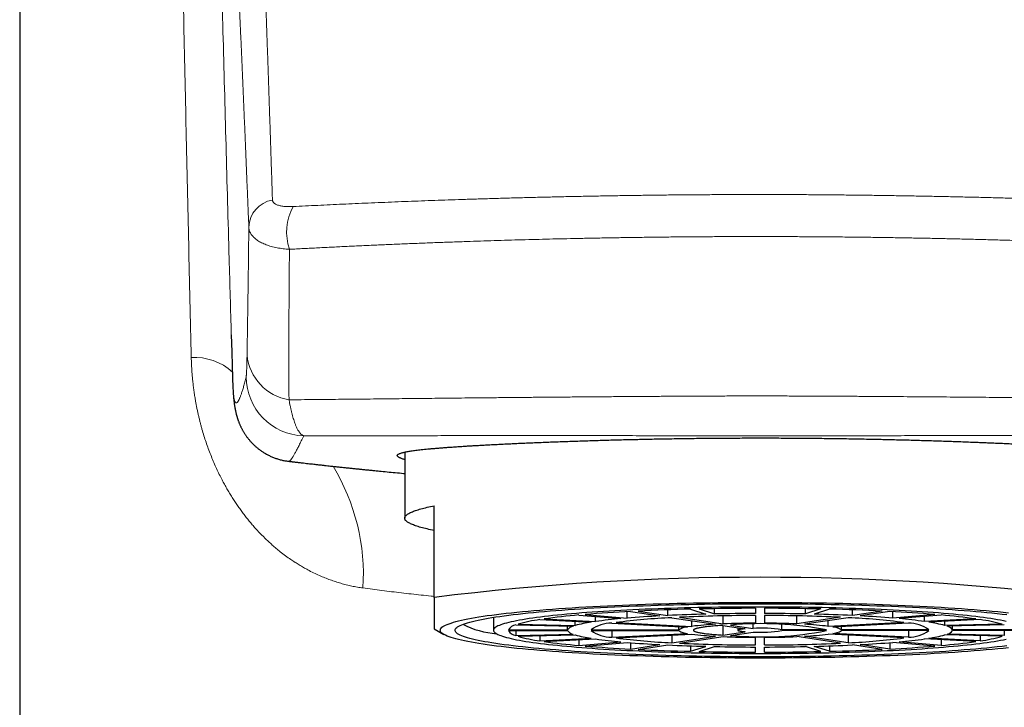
# Model space of a CAD drawing. Header units: millimetres. Extents: x 8 to 541, y 12 to 452.
# Tile 12 of 24: x 259 to 293, y 367 to 390. Entities that reach past the tile are written whole.
import ezdxf

# ---------------------------------------------------------------- set-up
doc = ezdxf.new("R2010")
doc.units = ezdxf.units.MM

msp = doc.modelspace()

# ---------------------------------------------------------------- linework, layer by layer
at = {"color": 7, "linetype": 'Continuous', "lineweight": 30}
for p, q in [((259.5, 407.658), (259.5, 285.964)), ((266.646, 379.286), (266.662, 378.712)), ((272.5, 375.329), (272.5, 373.099)), ((268.578, 375.021), (268.578, 375.021)), ((273.5, 370.422), (273.5, 373.517)), ((284.35, 370.054), (284.35, 369.88)), ((284.65, 370.054), (284.65, 369.88)), ((275.5, 369.75), (275.5, 369.314)), ((278.384, 369.828), (279.799, 369.705)), ((278.597, 369.847), (280.011, 369.723)), ((278.947, 369.608), (278.947, 369.779)), ((280.011, 369.723), (280.011, 369.943)), ((280.121, 369.949), (281.121, 369.798)), ((280.381, 369.962), (281.381, 369.811)), ((281.381, 369.811), (281.381, 370.003)), ((281.521, 369.737), (282.997, 369.514)), ((281.781, 369.75), (283.257, 369.527)), ((282.155, 370.026), (282.673, 369.857)), ((282.445, 370.033), (282.963, 369.864)), ((282.963, 369.864), (282.963, 370.042)), ((283.257, 369.527), (283.257, 369.799)), ((284.35, 369.81), (284.35, 369.553)), ((284.65, 369.81), (284.65, 369.553)), ((285.743, 369.527), (285.743, 369.799)), ((287.219, 369.75), (285.743, 369.527)), ((287.479, 369.737), (286.003, 369.514)), ((286.037, 369.864), (286.037, 370.042)), ((286.555, 370.033), (286.037, 369.864)), ((286.845, 370.026), (286.327, 369.857)), ((287.619, 369.811), (287.619, 370.003)), ((288.619, 369.962), (287.619, 369.811)), ((288.879, 369.949), (287.879, 369.798)), ((288.989, 369.723), (288.989, 369.943)), ((290.403, 369.847), (288.989, 369.723)), ((290.616, 369.828), (289.201, 369.705)), ((290.053, 369.608), (290.053, 369.779)), ((276.252, 369.493), (278.184, 369.448)), ((276.33, 369.518), (278.262, 369.473)), ((277.065, 369.673), (278.797, 369.586)), ((277.215, 369.695), (278.947, 369.608)), ((278.002, 369.327), (278.002, 369.452)), ((278.262, 369.473), (278.262, 369.612)), ((279.49, 369.551), (282.047, 369.422)), ((279.64, 369.573), (282.197, 369.445)), ((281.754, 369.327), (281.754, 369.437)), ((282.197, 369.445), (282.197, 369.635)), ((283.248, 369.477), (284.003, 369.363)), ((283.248, 369.477), (283.248, 369.151)), ((283.507, 369.49), (284.262, 369.376)), ((283.75, 369.401), (283.75, 369.314)), ((284.262, 369.376), (284.262, 369.509)), ((285.235, 369.327), (285.235, 369.499)), ((286.803, 369.445), (286.803, 369.635)), ((289.36, 369.573), (286.803, 369.445)), ((289.51, 369.551), (286.953, 369.422)), ((287.246, 369.327), (287.246, 369.437)), ((291.785, 369.695), (290.053, 369.608)), ((291.935, 369.673), (290.203, 369.586)), ((290.738, 369.473), (290.738, 369.612)), ((292.67, 369.518), (290.738, 369.473)), ((292.748, 369.493), (290.816, 369.448)), ((290.998, 369.327), (290.998, 369.452)), ((273.5, 369.356), (273.825, 369.171)), ((276.001, 369.327), (278.002, 369.327)), ((276.001, 369.301), (278.002, 369.301)), ((276.252, 369.301), (276.252, 369.135)), ((276.252, 369.135), (278.184, 369.18)), ((276.33, 369.109), (278.262, 369.154)), ((277.065, 369.127), (277.065, 368.955)), ((278.802, 369.327), (281.754, 369.327)), ((278.802, 369.301), (281.754, 369.301)), ((279.49, 369.301), (279.49, 369.077)), ((279.49, 369.077), (282.047, 369.205)), ((279.64, 369.054), (282.197, 369.183)), ((281.521, 369.149), (281.521, 368.89)), ((281.521, 368.89), (282.997, 369.113)), ((281.781, 368.877), (283.257, 369.1)), ((283.248, 369.151), (284.003, 369.265)), ((283.507, 369.138), (284.262, 369.252)), ((284.35, 368.817), (284.35, 369.074)), ((284.65, 368.817), (284.65, 369.074)), ((286.745, 369.327), (285.235, 369.327)), ((286.745, 369.301), (285.235, 369.301)), ((287.219, 368.877), (285.743, 369.1)), ((287.479, 368.89), (286.003, 369.113)), ((289.36, 369.054), (286.803, 369.183)), ((289.51, 369.077), (286.953, 369.205)), ((290.198, 369.327), (287.246, 369.327)), ((290.198, 369.301), (287.246, 369.301)), ((287.479, 369.149), (287.479, 368.89)), ((289.51, 369.301), (289.51, 369.077)), ((292.67, 369.109), (290.738, 369.154)), ((292.748, 369.135), (290.816, 369.18)), ((292.999, 369.327), (290.998, 369.327)), ((292.999, 369.301), (290.998, 369.301)), ((291.935, 369.127), (291.935, 368.955)), ((292.748, 369.301), (292.748, 369.135)), ((277.065, 368.955), (278.797, 369.042)), ((277.215, 368.932), (278.947, 369.019)), ((278.384, 368.991), (278.384, 368.799)), ((278.384, 368.799), (279.799, 368.922)), ((278.597, 368.781), (280.011, 368.904)), ((280.121, 368.895), (280.121, 368.679)), ((280.121, 368.679), (281.121, 368.83)), ((280.381, 368.666), (281.381, 368.817)), ((282.155, 368.785), (282.155, 368.602)), ((282.155, 368.602), (282.673, 368.77)), ((282.445, 368.595), (282.963, 368.763)), ((284.35, 368.573), (284.35, 368.747)), ((284.65, 368.573), (284.65, 368.747)), ((286.555, 368.595), (286.037, 368.763)), ((286.845, 368.602), (286.327, 368.77)), ((286.845, 368.785), (286.845, 368.602)), ((288.619, 368.666), (287.619, 368.817)), ((288.879, 368.679), (287.879, 368.83)), ((288.879, 368.895), (288.879, 368.679)), ((290.403, 368.781), (288.989, 368.904)), ((290.616, 368.799), (289.201, 368.922)), ((291.785, 368.932), (290.053, 369.019)), ((291.935, 368.955), (290.203, 369.042)), ((290.616, 368.991), (290.616, 368.799))]:
    msp.add_line(p, q, dxfattribs=at)
at = {"color": 7, "linetype": 'Continuous', "lineweight": 30, "flags": 128}
for points in [[(273.5, 372.681), (273.436, 372.694), (273.375, 372.707), (273.315, 372.72), (273.258, 372.734), (273.202, 372.747), (273.148, 372.76), (273.097, 372.773), (273.048, 372.787), (273, 372.8), (272.955, 372.814), (272.912, 372.827), (272.871, 372.841), (272.832, 372.855), (272.796, 372.869), (272.761, 372.882), (272.728, 372.896), (272.698, 372.91), (272.67, 372.924), (272.644, 372.938), (272.62, 372.952), (272.598, 372.966), (272.579, 372.98), (272.561, 372.994), (272.546, 373.008), (272.533, 373.022), (272.522, 373.036), (272.513, 373.05), (272.507, 373.064), (272.502, 373.078), (272.5, 373.092), (272.5, 373.106), (272.502, 373.12), (272.507, 373.134), (272.513, 373.149), (272.522, 373.163), (272.533, 373.177), (272.546, 373.191), (272.561, 373.205), (272.579, 373.219), (272.598, 373.233), (272.62, 373.247), (272.644, 373.261), (272.67, 373.275), (272.698, 373.289), (272.728, 373.302), (272.761, 373.316), (272.796, 373.33), (272.832, 373.344), (272.871, 373.357), (272.912, 373.371), (272.955, 373.385), (273, 373.398), (273.048, 373.412), (273.097, 373.425), (273.148, 373.438), (273.202, 373.452), (273.258, 373.465), (273.315, 373.478), (273.375, 373.491), (273.436, 373.504), (273.5, 373.517)], [(284.5, 368.372), (284.217, 368.373), (283.935, 368.374), (283.653, 368.375), (283.371, 368.378), (283.09, 368.38), (282.811, 368.384), (282.532, 368.388), (282.255, 368.393), (281.979, 368.398), (281.705, 368.404), (281.433, 368.411), (281.163, 368.418), (280.895, 368.426), (280.63, 368.435), (280.367, 368.444), (280.107, 368.454), (279.85, 368.464), (279.597, 368.475), (279.347, 368.486), (279.1, 368.499), (278.857, 368.511), (278.618, 368.524), (278.383, 368.538), (278.152, 368.552), (277.925, 368.567), (277.703, 368.582), (277.486, 368.598), (277.273, 368.614), (277.066, 368.631), (276.863, 368.648), (276.666, 368.666), (276.474, 368.684), (276.288, 368.702), (276.107, 368.721), (275.932, 368.741), (275.763, 368.76), (275.599, 368.781), (275.442, 368.801), (275.291, 368.822), (275.147, 368.843), (275.009, 368.865), (274.877, 368.886), (274.752, 368.908), (274.634, 368.931), (274.522, 368.953), (274.417, 368.976), (274.319, 368.999), (274.229, 369.023), (274.145, 369.046), (274.068, 369.07), (273.998, 369.094), (273.936, 369.118), (273.881, 369.142), (273.833, 369.166), (273.792, 369.191), (273.759, 369.215), (273.733, 369.24), (273.715, 369.264), (273.704, 369.289), (273.7, 369.314), (273.704, 369.338), (273.715, 369.363), (273.733, 369.388), (273.759, 369.412), (273.792, 369.437), (273.833, 369.461), (273.881, 369.485), (273.936, 369.509), (273.998, 369.533), (274.068, 369.557), (274.145, 369.581), (274.229, 369.605), (274.319, 369.628), (274.417, 369.651), (274.522, 369.674), (274.634, 369.697), (274.752, 369.719), (274.877, 369.741), (275.009, 369.763), (275.147, 369.784), (275.291, 369.806), (275.442, 369.826), (275.599, 369.847), (275.763, 369.867), (275.932, 369.887), (276.107, 369.906), (276.288, 369.925), (276.474, 369.944), (276.666, 369.962), (276.863, 369.979), (277.066, 369.996), (277.273, 370.013), (277.486, 370.029), (277.703, 370.045), (277.925, 370.06), (278.152, 370.075), (278.383, 370.089), (278.618, 370.103), (278.857, 370.116), (279.1, 370.129), (279.347, 370.141), (279.597, 370.152), (279.85, 370.163), (280.107, 370.174), (280.367, 370.183), (280.63, 370.192), (280.895, 370.201), (281.163, 370.209), (281.433, 370.216), (281.705, 370.223), (281.979, 370.229), (282.255, 370.234), (282.532, 370.239), (282.811, 370.243), (283.09, 370.247), (283.371, 370.25), (283.653, 370.252), (283.935, 370.254), (284.217, 370.255), (284.5, 370.255), (284.783, 370.255), (285.065, 370.254), (285.347, 370.252), (285.629, 370.25), (285.91, 370.247), (286.189, 370.243), (286.468, 370.239), (286.745, 370.234), (287.021, 370.229), (287.295, 370.223), (287.567, 370.216), (287.837, 370.209), (288.105, 370.201), (288.37, 370.192), (288.633, 370.183), (288.893, 370.174), (289.15, 370.163), (289.403, 370.152), (289.653, 370.141), (289.9, 370.129), (290.143, 370.116), (290.382, 370.103), (290.617, 370.089), (290.848, 370.075), (291.075, 370.06), (291.297, 370.045), (291.514, 370.029), (291.727, 370.013), (291.934, 369.996), (292.137, 369.979), (292.334, 369.962), (292.526, 369.944), (292.712, 369.925), (292.893, 369.906)], [(284.5, 368.416), (284.23, 368.416), (283.961, 368.417), (283.692, 368.419), (283.423, 368.421), (283.156, 368.424), (282.889, 368.427), (282.623, 368.431), (282.359, 368.436), (282.096, 368.441), (281.834, 368.447), (281.575, 368.453), (281.317, 368.46), (281.062, 368.467), (280.809, 368.476), (280.558, 368.484), (280.311, 368.494), (280.066, 368.503), (279.824, 368.514), (279.585, 368.525), (279.35, 368.536), (279.118, 368.548), (278.89, 368.561), (278.666, 368.574), (278.446, 368.587), (278.23, 368.601), (278.018, 368.616), (277.811, 368.631), (277.608, 368.647), (277.41, 368.663), (277.217, 368.679), (277.029, 368.696), (276.846, 368.713), (276.668, 368.731), (276.495, 368.749), (276.328, 368.767), (276.167, 368.786), (276.012, 368.805), (275.862, 368.825), (275.718, 368.845), (275.58, 368.865), (275.448, 368.885), (275.323, 368.906), (275.203, 368.927), (275.09, 368.949), (274.984, 368.97), (274.884, 368.992), (274.791, 369.014), (274.704, 369.036), (274.624, 369.059), (274.551, 369.081), (274.485, 369.104), (274.425, 369.127), (274.372, 369.15), (274.327, 369.173), (274.288, 369.197), (274.256, 369.22), (274.232, 369.243), (274.214, 369.267), (274.204, 369.29), (274.2, 369.314), (274.204, 369.337), (274.214, 369.361), (274.232, 369.384), (274.256, 369.408), (274.288, 369.431), (274.327, 369.454), (274.372, 369.477), (274.425, 369.5), (274.485, 369.523), (274.551, 369.546), (274.624, 369.569), (274.704, 369.591), (274.791, 369.613), (274.884, 369.635), (274.984, 369.657), (275.09, 369.679), (275.203, 369.7), (275.323, 369.721), (275.448, 369.742), (275.58, 369.763), (275.718, 369.783), (275.862, 369.803), (276.012, 369.822), (276.167, 369.841), (276.328, 369.86), (276.495, 369.879), (276.668, 369.897), (276.846, 369.914), (277.029, 369.932), (277.217, 369.948), (277.41, 369.965), (277.608, 369.981), (277.811, 369.996), (278.018, 370.011), (278.23, 370.026), (278.446, 370.04), (278.666, 370.054), (278.89, 370.067), (279.118, 370.079), (279.35, 370.091), (279.585, 370.103), (279.824, 370.114), (280.066, 370.124), (280.311, 370.134), (280.558, 370.143), (280.809, 370.152), (281.062, 370.16), (281.317, 370.167), (281.575, 370.174), (281.834, 370.181), (282.096, 370.187), (282.359, 370.192), (282.623, 370.196), (282.889, 370.2), (283.156, 370.204), (283.423, 370.206), (283.692, 370.209), (283.961, 370.21), (284.23, 370.211), (284.5, 370.211), (284.77, 370.211), (285.039, 370.21), (285.308, 370.209), (285.577, 370.206), (285.844, 370.204), (286.111, 370.2), (286.377, 370.196), (286.641, 370.192), (286.904, 370.187), (287.166, 370.181), (287.425, 370.174), (287.683, 370.167), (287.938, 370.16), (288.191, 370.152), (288.442, 370.143), (288.689, 370.134), (288.934, 370.124), (289.176, 370.114), (289.415, 370.103), (289.65, 370.091), (289.882, 370.079), (290.11, 370.067), (290.334, 370.054), (290.554, 370.04), (290.77, 370.026), (290.982, 370.011), (291.189, 369.996), (291.392, 369.981), (291.59, 369.965), (291.783, 369.948), (291.971, 369.932), (292.154, 369.914), (292.332, 369.897), (292.505, 369.879), (292.672, 369.86), (292.833, 369.841)], [(292.815, 369.614), (292.722, 369.633), (292.623, 369.651), (292.519, 369.67), (292.409, 369.688), (292.294, 369.706), (292.174, 369.724), (292.048, 369.741), (291.917, 369.758), (291.781, 369.775), (291.64, 369.791), (291.494, 369.807), (291.344, 369.823), (291.188, 369.839), (291.028, 369.854), (290.864, 369.868), (290.695, 369.883), (290.522, 369.897), (290.345, 369.91), (290.164, 369.923), (289.979, 369.936), (289.79, 369.948), (289.598, 369.96), (289.402, 369.972), (289.202, 369.983), (289, 369.993), (288.794, 370.003), (288.586, 370.013), (288.375, 370.022), (288.161, 370.03), (287.944, 370.038), (287.725, 370.046), (287.504, 370.053), (287.281, 370.06), (287.056, 370.066), (286.829, 370.071), (286.601, 370.076), (286.371, 370.081), (286.14, 370.085), (285.908, 370.088), (285.675, 370.091), (285.441, 370.094), (285.206, 370.096), (284.971, 370.097), (284.736, 370.098), (284.5, 370.098), (284.264, 370.098), (284.029, 370.097), (283.794, 370.096), (283.559, 370.094), (283.325, 370.091), (283.092, 370.088), (282.86, 370.085), (282.629, 370.081), (282.399, 370.076), (282.171, 370.071), (281.944, 370.066), (281.719, 370.06), (281.496, 370.053), (281.275, 370.046), (281.056, 370.038), (280.839, 370.03), (280.625, 370.022), (280.414, 370.013), (280.206, 370.003), (280, 369.993), (279.798, 369.983), (279.598, 369.972), (279.402, 369.96), (279.21, 369.948), (279.021, 369.936), (278.836, 369.923), (278.655, 369.91), (278.478, 369.897), (278.305, 369.883), (278.136, 369.868), (277.972, 369.854), (277.812, 369.839), (277.656, 369.823), (277.506, 369.807), (277.36, 369.791), (277.219, 369.775), (277.083, 369.758), (276.952, 369.741), (276.826, 369.724), (276.706, 369.706), (276.591, 369.688), (276.481, 369.67), (276.377, 369.651), (276.278, 369.633), (276.185, 369.614), (276.098, 369.595), (276.016, 369.576), (275.94, 369.556), (275.871, 369.536), (275.807, 369.517), (275.749, 369.497), (275.697, 369.477), (275.651, 369.457), (275.611, 369.436), (275.577, 369.416), (275.549, 369.396), (275.528, 369.375), (275.512, 369.355), (275.503, 369.334), (275.5, 369.314), (275.503, 369.293), (275.512, 369.273), (275.528, 369.252), (275.549, 369.232), (275.577, 369.211), (275.611, 369.191), (275.651, 369.171), (275.697, 369.151), (275.749, 369.131), (275.807, 369.111), (275.871, 369.091), (275.94, 369.071), (276.016, 369.052), (276.098, 369.033), (276.185, 369.014), (276.278, 368.995), (276.377, 368.976), (276.481, 368.958), (276.591, 368.939), (276.706, 368.921), (276.826, 368.904), (276.952, 368.886), (277.083, 368.869), (277.219, 368.853), (277.36, 368.836), (277.506, 368.82), (277.656, 368.804), (277.812, 368.789), (277.972, 368.774), (278.136, 368.759), (278.305, 368.745), (278.478, 368.731), (278.655, 368.717), (278.836, 368.704), (279.021, 368.691), (279.21, 368.679), (279.402, 368.667), (279.598, 368.656), (279.798, 368.645), (280, 368.634), (280.206, 368.624), (280.414, 368.615), (280.625, 368.606), (280.839, 368.597), (281.056, 368.589), (281.275, 368.581), (281.496, 368.574), (281.719, 368.568), (281.944, 368.562), (282.171, 368.556), (282.399, 368.551), (282.629, 368.546), (282.86, 368.542), (283.092, 368.539), (283.325, 368.536), (283.559, 368.534), (283.794, 368.532), (284.029, 368.53), (284.264, 368.53), (284.5, 368.529)], [(283.248, 369.477), (283.19, 369.473), (283.134, 369.47), (283.079, 369.466), (283.025, 369.462), (282.973, 369.458), (282.922, 369.454), (282.873, 369.449), (282.826, 369.445), (282.78, 369.44), (282.735, 369.435), (282.693, 369.431), (282.652, 369.426), (282.613, 369.42), (282.576, 369.415), (282.54, 369.41), (282.507, 369.405), (282.475, 369.399), (282.446, 369.394), (282.418, 369.388), (282.393, 369.382), (282.369, 369.377), (282.348, 369.371), (282.328, 369.365), (282.311, 369.359), (282.296, 369.353), (282.283, 369.347), (282.272, 369.341), (282.263, 369.335), (282.257, 369.329), (282.252, 369.323), (282.25, 369.317), (282.25, 369.311), (282.252, 369.305), (282.257, 369.298), (282.263, 369.292), (282.272, 369.286), (282.283, 369.28), (282.296, 369.274), (282.311, 369.268), (282.328, 369.262), (282.348, 369.257), (282.369, 369.251), (282.393, 369.245), (282.418, 369.239), (282.446, 369.234), (282.475, 369.228), (282.507, 369.223), (282.54, 369.217), (282.576, 369.212), (282.613, 369.207), (282.652, 369.202), (282.693, 369.197), (282.735, 369.192), (282.78, 369.187), (282.826, 369.183), (282.873, 369.178), (282.922, 369.174), (282.973, 369.17), (283.025, 369.166), (283.079, 369.162), (283.134, 369.158), (283.19, 369.154), (283.248, 369.151)], [(284.003, 369.363), (283.973, 369.36), (283.944, 369.358), (283.918, 369.355), (283.893, 369.352), (283.87, 369.349), (283.849, 369.346), (283.829, 369.343), (283.812, 369.34), (283.797, 369.336), (283.784, 369.333), (283.773, 369.33), (283.764, 369.326), (283.757, 369.323), (283.753, 369.319), (283.75, 369.315), (283.75, 369.312), (283.753, 369.308), (283.757, 369.305), (283.764, 369.301), (283.773, 369.298), (283.784, 369.294), (283.797, 369.291), (283.812, 369.288), (283.829, 369.284), (283.849, 369.281), (283.87, 369.278), (283.893, 369.275), (283.918, 369.272), (283.944, 369.27), (283.973, 369.267), (284.003, 369.265)], [(284.5, 368.529), (284.736, 368.53), (284.971, 368.53), (285.206, 368.532), (285.441, 368.534), (285.675, 368.536), (285.908, 368.539), (286.14, 368.542), (286.371, 368.546), (286.601, 368.551), (286.829, 368.556), (287.056, 368.562), (287.281, 368.568), (287.504, 368.574), (287.725, 368.581), (287.944, 368.589), (288.161, 368.597), (288.375, 368.606), (288.586, 368.615), (288.794, 368.624), (289, 368.634), (289.202, 368.645), (289.402, 368.656), (289.598, 368.667), (289.79, 368.679), (289.979, 368.691), (290.164, 368.704), (290.345, 368.717), (290.522, 368.731), (290.695, 368.745), (290.864, 368.759), (291.028, 368.774), (291.188, 368.789), (291.344, 368.804), (291.494, 368.82), (291.64, 368.836), (291.781, 368.853), (291.917, 368.869), (292.048, 368.886), (292.174, 368.904), (292.294, 368.921), (292.409, 368.939), (292.519, 368.958), (292.623, 368.976), (292.722, 368.995), (292.815, 369.014)], [(292.833, 368.786), (292.672, 368.767), (292.505, 368.749), (292.332, 368.731), (292.154, 368.713), (291.971, 368.696), (291.783, 368.679), (291.59, 368.663), (291.392, 368.647), (291.189, 368.631), (290.982, 368.616), (290.77, 368.601), (290.554, 368.587), (290.334, 368.574), (290.11, 368.561), (289.882, 368.548), (289.65, 368.536), (289.415, 368.525), (289.176, 368.514), (288.934, 368.503), (288.689, 368.494), (288.442, 368.484), (288.191, 368.476), (287.938, 368.467), (287.683, 368.46), (287.425, 368.453), (287.166, 368.447), (286.904, 368.441), (286.641, 368.436), (286.377, 368.431), (286.111, 368.427), (285.844, 368.424), (285.577, 368.421), (285.308, 368.419), (285.039, 368.417), (284.77, 368.416), (284.5, 368.416)], [(292.893, 368.721), (292.712, 368.702), (292.526, 368.684), (292.334, 368.666), (292.137, 368.648), (291.934, 368.631), (291.727, 368.614), (291.514, 368.598), (291.297, 368.582), (291.075, 368.567), (290.848, 368.552), (290.617, 368.538), (290.382, 368.524), (290.143, 368.511), (289.9, 368.499), (289.653, 368.486), (289.403, 368.475), (289.15, 368.464), (288.893, 368.454), (288.633, 368.444), (288.37, 368.435), (288.105, 368.426), (287.837, 368.418), (287.567, 368.411), (287.295, 368.404), (287.021, 368.398), (286.745, 368.393), (286.468, 368.388), (286.189, 368.384), (285.91, 368.38), (285.629, 368.378), (285.347, 368.375), (285.065, 368.374), (284.783, 368.373), (284.5, 368.372)]]:
    msp.add_lwpolyline(points, dxfattribs=at)
at = {"color": 252, "linetype": 'Continuous', "lineweight": 0}
for centre, radius, start, end in [((268.197, 382.895), 0.96, 99.7122, 178.1923), ((270.338, 382.758), 1.824, 151.7594, 198.56), ((265.425, 376.675), 1.849, 47.2289, 94.0807), ((268.867, 378.773), 1.699, 185.684, 260.7705), ((269.148, 377.878), 2, 180.114, 268.2865), ((264.066, 371.195), 7.039, 356.2985, 31.2914)]:
    msp.add_arc(centre, radius, start, end, dxfattribs=at)
at = {"color": 7, "linetype": 'Continuous', "lineweight": 30}
for centre, radius, start, end in [((284.5, 281.825), 89.277, 82.92251, 97.07749), ((284.484, 275.363), 94.692, 90.0811, 91.2337), ((284.516, 275.363), 94.692, 88.7663, 89.9189), ((280.31, 347.657), 22.255, 94.9647, 97.9954), ((282.612, 321.244), 48.768, 92.9287, 94.7234), ((282.555, 347), 22.761, 92.6042, 97.3579), ((283.037, 332.813), 37.034, 92.9656, 94.6866), ((284.036, 293.321), 76.728, 91.40439, 92.73069), ((284.136, 311.413), 58.463, 91.43378, 92.7013), ((284.419, 311.812), 57.999, 90.06836, 92.60724), ((284.487, 297.533), 72.347, 90.10814, 91.20666), ((284.511, 297.347), 72.533, 88.79475, 89.89045), ((284.581, 311.812), 57.999, 87.39276, 89.93164), ((284.847, 310.94), 58.936, 87.30379, 88.56112), ((284.964, 293.321), 76.728, 87.26931, 88.59561), ((286.445, 347), 22.761, 82.6421, 87.3958), ((285.926, 332.258), 37.591, 85.3262, 87.0217), ((286.388, 321.244), 48.768, 85.2766, 87.0713), ((288.69, 347.657), 22.255, 82.0046, 85.0353), ((275.84, 372.244), 3.057, 243.208, 265.5247), ((276.312, 369.13), 0.367, 99.3337, 147.6765), ((277.877, 363.99), 5.741, 98.1304, 105.6344), ((278.228, 369.184), 0.267, 99.3329, 147.6773), ((279.412, 365.334), 4.296, 98.2315, 105.5333), ((279.488, 368.387), 1.164, 89.9022, 126.1341), ((281.27, 352.953), 16.816, 95.0198, 97.9404), ((282.074, 368.841), 0.582, 92.6632, 123.3731), ((283.556, 358.48), 11.049, 92.898, 97.0641), ((284.459, 341.478), 28.075, 90.2221, 92.4535), ((284.547, 357.904), 11.632, 79.1095, 95.1292), ((284.541, 341.478), 28.075, 87.5465, 89.7779), ((285.444, 358.48), 11.049, 82.9359, 87.102), ((286.926, 368.841), 0.582, 56.6269, 87.3368), ((287.681, 352.527), 17.245, 82.0959, 84.9439), ((289.512, 368.387), 1.164, 53.8659, 90.0978), ((289.546, 365.138), 4.496, 74.6293, 81.6059), ((290.756, 369.159), 0.294, 34.6627, 78.3271), ((291.123, 363.99), 5.741, 74.3656, 81.8696), ((276.312, 369.497), 0.367, 212.3235, 260.6663), ((277.877, 374.637), 5.741, 254.3656, 261.8696), ((278.244, 369.468), 0.294, 214.6627, 258.3271), ((279.454, 373.489), 4.496, 254.6293, 261.6059), ((279.488, 370.241), 1.164, 233.8659, 270.0978), ((282.555, 391.627), 22.761, 262.6421, 267.3958), ((282.074, 369.786), 0.582, 236.6269, 267.3368), ((283.556, 380.148), 11.049, 262.9359, 267.102), ((284.459, 397.149), 28.075, 267.5465, 269.7779), ((284.561, 380.448), 11.36, 264.6774, 281.0839), ((284.532, 365.047), 4.337, 80.6748, 93.5639), ((284.54, 373.417), 4.174, 266.1834, 279.5779), ((284.541, 397.149), 28.075, 270.2221, 272.4535), ((285.444, 380.148), 11.049, 272.898, 277.0641), ((286.926, 369.786), 0.582, 272.6632, 303.3731), ((286.445, 391.627), 22.761, 272.6042, 277.3579), ((289.512, 370.241), 1.164, 269.9022, 306.1341), ((289.588, 373.293), 4.296, 278.2315, 285.5333), ((290.772, 369.444), 0.267, 279.3329, 327.6773), ((291.123, 374.637), 5.741, 278.1304, 285.6344), ((280.31, 390.971), 22.255, 262.0046, 265.0353), ((282.612, 417.383), 48.768, 265.2766, 267.0713), ((281.319, 386.1), 17.245, 262.0959, 264.9439), ((283.074, 406.369), 37.591, 265.3262, 267.0217), ((284.153, 427.688), 58.936, 267.30379, 268.56112), ((284.419, 426.816), 57.999, 267.39276, 269.93164), ((284.489, 441.28), 72.533, 268.79475, 269.89045), ((284.581, 426.816), 57.999, 270.06836, 272.60724), ((284.513, 441.094), 72.347, 270.10814, 271.20666), ((284.864, 427.214), 58.463, 271.43378, 272.7013), ((285.963, 405.814), 37.034, 272.9656, 274.6866), ((286.388, 417.383), 48.768, 272.9287, 274.7234), ((287.73, 385.674), 16.816, 275.0198, 277.9404), ((288.69, 390.971), 22.255, 274.9647, 277.9954), ((284.036, 445.307), 76.728, 267.26931, 268.59561), ((284.484, 463.265), 94.692, 268.7663, 269.9189), ((284.516, 463.265), 94.692, 270.0811, 271.2337), ((284.964, 445.307), 76.728, 271.40439, 272.73069)]:
    msp.add_arc(centre, radius, start, end, dxfattribs=at)
at = {"color": 252, "linetype": 'Continuous', "lineweight": 0}
for points, knots in [([(265.294, 378.52), (265.264, 379.797), (265.206, 382.351), (265.12, 386.182), (265.037, 390.012), (264.944, 394.394), (264.843, 399.326), (264.771, 402.982), (264.735, 404.81)], [0, 0, 0, 0, 0.145699, 0.291397, 0.437096, 0.582795, 0.791397, 1, 1, 1, 1]), ([(265.994, 404.106), (266.038, 402.315), (266.125, 398.732), (266.249, 393.871), (266.364, 389.524), (266.467, 385.691), (266.561, 382.278), (266.622, 380.143), (266.646, 379.286)], [0, 0, 0, 0, 0.216582, 0.433164, 0.587585, 0.742005, 0.896425, 1, 1, 1, 1]), ([(267.285, 401.047), (267.285, 401.047), (267.296, 400.897), (267.317, 400.595), (267.348, 400.134), (267.379, 399.664), (267.408, 399.187), (267.438, 398.702), (267.466, 398.208), (267.494, 397.706), (267.521, 397.196), (267.548, 396.679), (267.574, 396.153), (267.599, 395.62), (267.624, 395.08), (267.649, 394.531), (267.673, 393.975), (267.697, 393.41), (267.72, 392.838), (267.743, 392.257), (267.766, 391.669), (267.789, 391.072), (267.81, 390.498), (267.83, 389.947), (267.848, 389.421), (267.867, 388.889), (267.885, 388.351), (267.904, 387.808), (267.922, 387.259), (267.941, 386.704), (267.959, 386.143), (267.978, 385.577), (267.997, 385.004), (268.016, 384.427), (268.029, 384.037), (268.035, 383.842)], [0, 0, 0, 0, 0.000001, 0.033128, 0.066255, 0.099383, 0.132511, 0.165638, 0.19878, 0.231922, 0.265064, 0.298207, 0.331348, 0.364417, 0.397486, 0.430555, 0.463624, 0.496693, 0.529776, 0.56286, 0.595944, 0.629028, 0.662112, 0.690261, 0.718411, 0.74656, 0.77471, 0.802863, 0.831016, 0.859162, 0.887308, 0.915481, 0.943654, 0.971827, 1, 1, 1, 1]), ([(267.238, 382.925), (267.23, 383.119), (267.214, 383.508), (267.19, 384.083), (267.166, 384.652), (267.143, 385.216), (267.12, 385.775), (267.097, 386.327), (267.074, 386.874), (267.051, 387.416), (267.028, 387.952), (267.005, 388.482), (266.982, 389.006), (266.959, 389.521), (266.936, 390.027), (266.914, 390.523), (266.889, 391.047), (266.864, 391.597), (266.836, 392.171), (266.808, 392.737), (266.78, 393.295), (266.753, 393.815), (266.727, 394.298), (266.703, 394.745), (266.678, 395.187), (266.653, 395.623), (266.628, 396.055), (266.603, 396.48), (266.577, 396.9), (266.551, 397.315), (266.524, 397.724), (266.497, 398.127), (266.47, 398.525), (266.442, 398.917), (266.414, 399.304), (266.386, 399.686), (266.367, 399.935), (266.357, 400.06)], [0, 0, 0, 0, 0.028152, 0.056303, 0.084455, 0.11261, 0.140765, 0.16892, 0.197085, 0.22525, 0.253415, 0.281583, 0.309752, 0.33792, 0.365476, 0.393032, 0.420587, 0.453663, 0.48674, 0.519816, 0.552892, 0.585968, 0.61354, 0.641111, 0.668682, 0.696284, 0.723886, 0.751488, 0.779094, 0.806699, 0.834304, 0.861919, 0.889533, 0.917147, 0.944765, 0.972383, 1, 1, 1, 1]), ([(268.731, 383.621), (268.869, 383.628), (269.146, 383.642), (269.563, 383.662), (269.983, 383.682), (270.404, 383.702), (270.834, 383.721), (271.271, 383.74), (271.717, 383.759), (272.164, 383.778), (272.613, 383.795), (273.065, 383.813), (273.518, 383.829), (273.973, 383.845), (274.442, 383.861), (274.924, 383.876), (275.421, 383.891), (275.919, 383.906), (276.418, 383.919), (276.918, 383.932), (277.425, 383.944), (277.939, 383.956), (278.459, 383.966), (278.979, 383.976), (279.501, 383.985), (280.024, 383.994), (280.549, 384.001), (281.078, 384.008), (281.61, 384.014), (282.142, 384.018), (282.674, 384.022), (283.207, 384.025), (283.74, 384.027), (284.273, 384.028), (284.806, 384.027), (285.34, 384.026), (285.873, 384.024), (286.406, 384.021), (286.941, 384.016), (287.479, 384.011), (288.018, 384.005), (288.558, 383.997), (289.096, 383.989), (289.634, 383.98), (290.176, 383.97), (290.723, 383.959), (291.274, 383.947), (291.824, 383.935), (292.372, 383.921), (292.919, 383.906), (293.428, 383.892), (293.898, 383.877), (294.331, 383.864), (294.763, 383.849), (295.193, 383.835), (295.623, 383.819), (296.051, 383.804), (296.478, 383.787), (296.905, 383.77), (297.33, 383.753), (297.755, 383.735), (298.177, 383.717), (298.599, 383.698), (299.019, 383.679), (299.437, 383.66), (299.853, 383.64), (300.129, 383.626), (300.267, 383.619)], [0, 0, 0, 0, 0.013918, 0.027837, 0.041756, 0.055676, 0.069593, 0.084113, 0.098633, 0.113154, 0.127674, 0.142228, 0.156783, 0.171339, 0.185893, 0.201631, 0.217371, 0.233112, 0.248853, 0.264593, 0.280331, 0.29657, 0.312812, 0.329056, 0.345299, 0.361541, 0.377781, 0.394242, 0.410706, 0.427172, 0.443637, 0.460102, 0.476563, 0.493036, 0.509511, 0.525987, 0.542464, 0.558938, 0.575411, 0.592129, 0.608851, 0.625573, 0.642296, 0.659017, 0.675735, 0.692964, 0.710196, 0.72743, 0.744664, 0.761897, 0.779126, 0.792866, 0.806608, 0.82035, 0.83409, 0.847858, 0.861628, 0.875397, 0.889165, 0.903003, 0.916843, 0.930682, 0.944521, 0.95839, 0.97226, 0.986131, 1, 1, 1, 1]), ([(268.035, 383.842), (268.036, 383.834), (268.037, 383.82), (268.044, 383.799), (268.055, 383.775), (268.075, 383.75), (268.104, 383.725), (268.141, 383.702), (268.184, 383.681), (268.234, 383.664), (268.29, 383.649), (268.351, 383.637), (268.418, 383.628), (268.49, 383.621), (268.567, 383.618), (268.647, 383.618), (268.703, 383.62), (268.731, 383.621)], [0, 0, 0, 0, 0.048812, 0.097669, 0.146482, 0.217954, 0.289698, 0.361449, 0.432933, 0.503486, 0.574288, 0.645093, 0.715649, 0.786612, 0.85783, 0.929043, 1, 1, 1, 1]), ([(267.176, 378.605), (267.178, 378.684), (267.181, 378.844), (267.185, 379.091), (267.189, 379.344), (267.193, 379.604), (267.198, 379.87), (267.202, 380.142), (267.206, 380.419), (267.21, 380.694), (267.213, 380.965), (267.217, 381.232), (267.221, 381.503), (267.224, 381.779), (267.228, 382.059), (267.231, 382.344), (267.234, 382.632), (267.236, 382.828), (267.238, 382.925)], [0, 0, 0, 0, 0.064934, 0.129868, 0.194907, 0.259945, 0.325298, 0.39065, 0.456107, 0.521564, 0.581177, 0.64079, 0.700479, 0.760169, 0.820088, 0.880007, 0.940004, 1, 1, 1, 1]), ([(268.609, 382.177), (268.572, 382.18), (268.5, 382.185), (268.394, 382.197), (268.29, 382.212), (268.188, 382.23), (268.089, 382.252), (267.995, 382.276), (267.906, 382.302), (267.823, 382.331), (267.744, 382.363), (267.669, 382.398), (267.598, 382.435), (267.534, 382.475), (267.476, 382.517), (267.423, 382.561), (267.377, 382.607), (267.336, 382.655), (267.302, 382.706), (267.277, 382.754), (267.26, 382.799), (267.248, 382.84), (267.24, 382.883), (267.238, 382.911), (267.238, 382.925)], [0, 0, 0, 0, 0.046505, 0.093049, 0.139554, 0.187497, 0.235481, 0.283424, 0.329658, 0.37593, 0.422165, 0.469794, 0.517464, 0.565093, 0.612179, 0.659305, 0.706392, 0.754967, 0.803585, 0.852159, 0.888965, 0.925771, 0.962885, 1, 1, 1, 1]), ([(300.392, 382.175), (300.247, 382.182), (299.957, 382.197), (299.519, 382.219), (299.078, 382.241), (298.635, 382.262), (298.189, 382.283), (297.74, 382.303), (297.29, 382.323), (296.838, 382.342), (296.379, 382.361), (295.914, 382.38), (295.442, 382.398), (294.968, 382.415), (294.493, 382.432), (294.017, 382.448), (293.519, 382.464), (292.999, 382.48), (292.458, 382.496), (291.915, 382.51), (291.387, 382.523), (290.873, 382.535), (290.374, 382.546), (289.874, 382.556), (289.373, 382.565), (288.871, 382.573), (288.367, 382.581), (287.863, 382.587), (287.333, 382.593), (286.777, 382.598), (286.196, 382.602), (285.614, 382.606), (285.032, 382.607), (284.45, 382.608), (283.875, 382.608), (283.308, 382.606), (282.749, 382.604), (282.19, 382.6), (281.631, 382.595), (281.073, 382.589), (280.528, 382.582), (279.997, 382.575), (279.48, 382.566), (278.963, 382.557), (278.462, 382.547), (277.978, 382.537), (277.508, 382.526), (277.04, 382.514), (276.572, 382.502), (276.106, 382.489), (275.64, 382.475), (275.175, 382.46), (274.688, 382.444), (274.18, 382.426), (273.651, 382.407), (273.123, 382.387), (272.598, 382.366), (272.075, 382.344), (271.562, 382.322), (271.057, 382.299), (270.562, 382.276), (270.069, 382.252), (269.579, 382.228), (269.092, 382.203), (268.77, 382.186), (268.609, 382.177)], [0, 0, 0, 0, 0.014513, 0.029027, 0.04354, 0.058103, 0.072668, 0.087235, 0.101801, 0.116367, 0.13093, 0.145951, 0.160975, 0.176, 0.191025, 0.206049, 0.22107, 0.237979, 0.254889, 0.271799, 0.288708, 0.304154, 0.319602, 0.335049, 0.350496, 0.365981, 0.381468, 0.396955, 0.412441, 0.430256, 0.448074, 0.465894, 0.483714, 0.501532, 0.519348, 0.536478, 0.553611, 0.570745, 0.58788, 0.605012, 0.622142, 0.638084, 0.654028, 0.669971, 0.685913, 0.700471, 0.715031, 0.72959, 0.744148, 0.75874, 0.773332, 0.787925, 0.802516, 0.819295, 0.836078, 0.852862, 0.869646, 0.886428, 0.903207, 0.919337, 0.935469, 0.951604, 0.967738, 0.983871, 1, 1, 1, 1]), ([(268.609, 382.177), (268.608, 382.143), (268.607, 381.992), (268.605, 381.725), (268.602, 381.38), (268.599, 381.04), (268.597, 380.704), (268.595, 380.372), (268.593, 380.045), (268.591, 379.724), (268.59, 379.408), (268.589, 379.098), (268.589, 378.794), (268.589, 378.497), (268.589, 378.204), (268.59, 377.918), (268.591, 377.637), (268.593, 377.362), (268.594, 377.185), (268.595, 377.096)], [0, 0, 0, 0, 0.0175644, 0.0786918, 0.1398305, 0.2009693, 0.2620968, 0.3235874, 0.3850894, 0.4465914, 0.5080819, 0.5693746, 0.6306789, 0.691983, 0.7532754, 0.8149505, 0.8766378, 0.938325, 1, 1, 1, 1]), ([(271.09, 370.741), (271.027, 370.75), (270.902, 370.768), (270.715, 370.805), (270.529, 370.847), (270.344, 370.897), (270.161, 370.953), (269.979, 371.015), (269.799, 371.084), (269.613, 371.163), (269.422, 371.252), (269.243, 371.344), (269.082, 371.433), (268.939, 371.518), (268.797, 371.606), (268.643, 371.709), (268.476, 371.828), (268.312, 371.954), (268.164, 372.075), (268.03, 372.19), (267.9, 372.309), (267.785, 372.418), (267.685, 372.518), (267.6, 372.606), (267.516, 372.695), (267.425, 372.796), (267.328, 372.907), (267.225, 373.031), (267.124, 373.158), (267.025, 373.288), (266.928, 373.421), (266.833, 373.556), (266.741, 373.695), (266.65, 373.837), (266.562, 373.982), (266.476, 374.13), (266.393, 374.28), (266.306, 374.444), (266.216, 374.624), (266.124, 374.821), (266.035, 375.024), (265.95, 375.233), (265.869, 375.445), (265.792, 375.662), (265.721, 375.881), (265.666, 376.067), (265.624, 376.218), (265.594, 376.332), (265.566, 376.446), (265.538, 376.562), (265.512, 376.68), (265.487, 376.799), (265.463, 376.919), (265.438, 377.052), (265.413, 377.201), (265.389, 377.364), (265.367, 377.527), (265.348, 377.691), (265.331, 377.856), (265.319, 378.007), (265.309, 378.146), (265.302, 378.27), (265.297, 378.395), (265.295, 378.478), (265.294, 378.52)], [0, 0, 0, 0, 0.0195, 0.039018, 0.058671, 0.078325, 0.098049, 0.117773, 0.137629, 0.157503, 0.179957, 0.202435, 0.219379, 0.236323, 0.253305, 0.270287, 0.292785, 0.315305, 0.332846, 0.350387, 0.367968, 0.385549, 0.397585, 0.40962, 0.421668, 0.433716, 0.44935, 0.464986, 0.48062, 0.49632, 0.512022, 0.527722, 0.543599, 0.559477, 0.575353, 0.591306, 0.607261, 0.623214, 0.642912, 0.662628, 0.682902, 0.703198, 0.723665, 0.744132, 0.764696, 0.785259, 0.795635, 0.806011, 0.8164, 0.826789, 0.83744, 0.848091, 0.858758, 0.869424, 0.88381, 0.898198, 0.912584, 0.927061, 0.94154, 0.956016, 0.967003, 0.97799, 0.988995, 1, 1, 1, 1]), ([(267.148, 377.874), (267.149, 377.878), (267.15, 377.884), (267.152, 377.901), (267.154, 377.924), (267.157, 377.952), (267.159, 377.987), (267.161, 378.028), (267.163, 378.075), (267.165, 378.129), (267.167, 378.19), (267.169, 378.259), (267.171, 378.334), (267.173, 378.417), (267.175, 378.507), (267.176, 378.572), (267.176, 378.605)], [0, 0, 0, 0, 0.068503, 0.137058, 0.205611, 0.274112, 0.344391, 0.41473, 0.485066, 0.555341, 0.628709, 0.702113, 0.775478, 0.850306, 0.925176, 1, 1, 1, 1]), ([(266.686, 377.845), (266.686, 377.828), (266.688, 377.786), (266.69, 377.723), (266.692, 377.655), (266.695, 377.591), (266.698, 377.53), (266.702, 377.46), (266.708, 377.384), (266.714, 377.314), (266.72, 377.259), (266.725, 377.215), (266.731, 377.175), (266.737, 377.139), (266.744, 377.106), (266.751, 377.078), (266.759, 377.053), (266.767, 377.033), (266.775, 377.016), (266.784, 377.003), (266.794, 376.994), (266.804, 376.989), (266.815, 376.988), (266.826, 376.991), (266.837, 376.998), (266.85, 377.01), (266.862, 377.025), (266.876, 377.044), (266.89, 377.068), (266.904, 377.095), (266.919, 377.127), (266.935, 377.164), (266.951, 377.205), (266.968, 377.25), (266.986, 377.3), (267.004, 377.354), (267.023, 377.413), (267.042, 377.477), (267.062, 377.546), (267.083, 377.62), (267.104, 377.699), (267.126, 377.783), (267.141, 377.844), (267.148, 377.874)], [0, 0, 0, 0, 0.015593, 0.038103, 0.060614, 0.083125, 0.105637, 0.128148, 0.164468, 0.200787, 0.225001, 0.249215, 0.273429, 0.297646, 0.321864, 0.346081, 0.3703, 0.394518, 0.418737, 0.442952, 0.467166, 0.491381, 0.515597, 0.539813, 0.564029, 0.588249, 0.612469, 0.636689, 0.66091, 0.685132, 0.709353, 0.733569, 0.757785, 0.782001, 0.806219, 0.830437, 0.854655, 0.878878, 0.903101, 0.927324, 0.95155, 0.975775, 1, 1, 1, 1]), ([(268.595, 377.096), (268.732, 377.097), (269.008, 377.099), (269.424, 377.103), (269.844, 377.107), (270.266, 377.112), (270.692, 377.116), (271.12, 377.12), (271.551, 377.125), (271.984, 377.129), (272.42, 377.134), (272.86, 377.139), (273.301, 377.143), (273.744, 377.148), (274.19, 377.153), (274.638, 377.158), (275.088, 377.162), (275.562, 377.167), (276.059, 377.172), (276.581, 377.177), (277.104, 377.181), (277.63, 377.186), (278.157, 377.19), (278.687, 377.195), (279.217, 377.199), (279.749, 377.203), (280.271, 377.207), (280.785, 377.21), (281.29, 377.214), (281.795, 377.217), (282.301, 377.22), (282.807, 377.222), (283.325, 377.224), (283.856, 377.225), (284.398, 377.226), (284.94, 377.225), (285.482, 377.224), (286.017, 377.222), (286.544, 377.22), (287.063, 377.217), (287.581, 377.214), (288.099, 377.211), (288.607, 377.207), (289.103, 377.203), (289.588, 377.2), (290.073, 377.196), (290.557, 377.192), (291.04, 377.189), (291.521, 377.185), (292.001, 377.18), (292.48, 377.176), (292.959, 377.172), (293.437, 377.167), (293.915, 377.163), (294.392, 377.158), (294.867, 377.153), (295.339, 377.149), (295.814, 377.144), (296.291, 377.139), (296.769, 377.134), (297.246, 377.129), (297.719, 377.125), (298.19, 377.12), (298.661, 377.115), (299.132, 377.111), (299.602, 377.107), (300.027, 377.103), (300.295, 377.1), (300.407, 377.099)], [0, 0, 0, 0, 0.013998, 0.027996, 0.041994, 0.056051, 0.070111, 0.084171, 0.09823, 0.112288, 0.126419, 0.140552, 0.154684, 0.168815, 0.182985, 0.197157, 0.211329, 0.225499, 0.241745, 0.257992, 0.274238, 0.290506, 0.306779, 0.323054, 0.339329, 0.355602, 0.371871, 0.387228, 0.402589, 0.417951, 0.433313, 0.448674, 0.464031, 0.480457, 0.496886, 0.513316, 0.529745, 0.54617, 0.561932, 0.577696, 0.593461, 0.609225, 0.624987, 0.639834, 0.654681, 0.669528, 0.684392, 0.69926, 0.714129, 0.728997, 0.743865, 0.75873, 0.773737, 0.788747, 0.803758, 0.81877, 0.83378, 0.848787, 0.864214, 0.879644, 0.895076, 0.910507, 0.925937, 0.941364, 0.957094, 0.972824, 0.988554, 1, 1, 1, 1]), ([(268.595, 377.096), (268.602, 377.056), (268.616, 376.977), (268.639, 376.865), (268.663, 376.757), (268.687, 376.655), (268.713, 376.558), (268.739, 376.467), (268.766, 376.382), (268.79, 376.314), (268.81, 376.26), (268.829, 376.214), (268.85, 376.166), (268.873, 376.118), (268.897, 376.074), (268.921, 376.034), (268.946, 375.998), (268.971, 375.967), (268.997, 375.939), (269.023, 375.916), (269.047, 375.899), (269.069, 375.887), (269.082, 375.882), (269.089, 375.879)], [0, 0, 0, 0, 0.055535, 0.111089, 0.166624, 0.222821, 0.279018, 0.33587, 0.39274, 0.449593, 0.483331, 0.517069, 0.562254, 0.607448, 0.652632, 0.69849, 0.744358, 0.790216, 0.836758, 0.883311, 0.929854, 0.964927, 1, 1, 1, 1]), ([(269.089, 375.879), (269.074, 375.849), (269.046, 375.789), (269.006, 375.706), (268.969, 375.628), (268.933, 375.555), (268.899, 375.488), (268.867, 375.425), (268.837, 375.367), (268.809, 375.314), (268.783, 375.266), (268.758, 375.222), (268.734, 375.183), (268.712, 375.148), (268.692, 375.117), (268.672, 375.091), (268.654, 375.069), (268.637, 375.051), (268.622, 375.037), (268.607, 375.027), (268.593, 375.022), (268.584, 375.02), (268.579, 375.021), (268.578, 375.021)], [0, 0, 0, 0, 0.049325, 0.09865, 0.147977, 0.197304, 0.246635, 0.295967, 0.345287, 0.394607, 0.443965, 0.493323, 0.542682, 0.592042, 0.64134, 0.690637, 0.739935, 0.789236, 0.838537, 0.887837, 0.937146, 0.986456, 1, 1, 1, 1]), ([(299.911, 375.879), (299.789, 375.879), (299.543, 375.88), (299.172, 375.88), (298.773, 375.881), (298.346, 375.882), (297.891, 375.882), (297.432, 375.883), (297, 375.884), (296.596, 375.884), (296.22, 375.884), (295.842, 375.885), (295.461, 375.885), (295.066, 375.885), (294.655, 375.885), (294.228, 375.886), (293.799, 375.886), (293.368, 375.886), (292.936, 375.886), (292.509, 375.886), (292.09, 375.886), (291.676, 375.885), (291.261, 375.885), (290.845, 375.885), (290.428, 375.885), (290.008, 375.885), (289.587, 375.885), (289.165, 375.884), (288.742, 375.884), (288.311, 375.884), (287.874, 375.884), (287.431, 375.883), (286.986, 375.883), (286.541, 375.882), (286.095, 375.882), (285.649, 375.882), (285.201, 375.882), (284.753, 375.882), (284.305, 375.882), (283.841, 375.882), (283.36, 375.882), (282.864, 375.882), (282.368, 375.883), (281.873, 375.883), (281.378, 375.883), (280.896, 375.884), (280.426, 375.884), (279.97, 375.885), (279.514, 375.885), (279.06, 375.885), (278.597, 375.885), (278.128, 375.885), (277.65, 375.886), (277.175, 375.886), (276.701, 375.886), (276.232, 375.886), (275.768, 375.885), (275.308, 375.885), (274.851, 375.885), (274.396, 375.885), (273.943, 375.885), (273.492, 375.884), (273.042, 375.884), (272.594, 375.884), (272.148, 375.883), (271.705, 375.883), (271.265, 375.882), (270.827, 375.882), (270.393, 375.881), (269.958, 375.881), (269.523, 375.88), (269.233, 375.879), (269.089, 375.879)], [0, 0, 0, 0, 0.013124, 0.026248, 0.039372, 0.055075, 0.070779, 0.086484, 0.102187, 0.114806, 0.127427, 0.140048, 0.152669, 0.165289, 0.179243, 0.193201, 0.20716, 0.22112, 0.235077, 0.249032, 0.262225, 0.275419, 0.288613, 0.301807, 0.314999, 0.328255, 0.341513, 0.354771, 0.368029, 0.381285, 0.39512, 0.408957, 0.422795, 0.436633, 0.450468, 0.464368, 0.47827, 0.492173, 0.506075, 0.519976, 0.535386, 0.5508, 0.566216, 0.581631, 0.597044, 0.612454, 0.626749, 0.641046, 0.655344, 0.669641, 0.683935, 0.699075, 0.714218, 0.729362, 0.744504, 0.759644, 0.774512, 0.789383, 0.804255, 0.819128, 0.833999, 0.848866, 0.863856, 0.878849, 0.893841, 0.908831, 0.923883, 0.938937, 0.953991, 0.969042, 0.984521, 1, 1, 1, 1]), ([(273.5, 370.456), (273.463, 370.46), (273.314, 370.475), (273.054, 370.502), (272.72, 370.539), (272.389, 370.576), (272.06, 370.615), (271.733, 370.656), (271.41, 370.697), (271.196, 370.726), (271.09, 370.741)], [0, 0, 0, 0, 0.044093, 0.180372, 0.316651, 0.452914, 0.589678, 0.726457, 0.863236, 1, 1, 1, 1])]:
    msp.add_open_spline(points, degree=3, knots=knots, dxfattribs=at)
at = {"color": 7, "linetype": 'Continuous', "lineweight": 30}
for points, knots in [([(266.662, 378.712), (266.667, 378.531), (266.675, 378.242), (266.683, 377.953), (266.686, 377.845)], [0, 0, 0, 0, 0.6270872, 1, 1, 1, 1]), ([(266.685, 377.893), (266.685, 377.885), (266.685, 377.868), (266.686, 377.852), (266.686, 377.845)], [0, 0, 0, 0, 0.522648, 1, 1, 1, 1]), ([(266.686, 377.844), (266.686, 377.833), (266.687, 377.796), (266.689, 377.735), (266.692, 377.658), (266.695, 377.58), (266.699, 377.5), (266.703, 377.417), (266.709, 377.327), (266.716, 377.238), (266.723, 377.156), (266.73, 377.086), (266.737, 377.026), (266.744, 376.973), (266.751, 376.925), (266.758, 376.881), (266.765, 376.839), (266.772, 376.8), (266.779, 376.762), (266.786, 376.725), (266.794, 376.69), (266.802, 376.655), (266.811, 376.621), (266.819, 376.587), (266.829, 376.554), (266.838, 376.521), (266.848, 376.489), (266.858, 376.456), (266.869, 376.423), (266.882, 376.389), (266.895, 376.353), (266.909, 376.317), (266.923, 376.282), (266.938, 376.247), (266.954, 376.211), (266.971, 376.176), (266.989, 376.14), (267.007, 376.105), (267.026, 376.069), (267.046, 376.034), (267.067, 375.998), (267.089, 375.963), (267.112, 375.927), (267.136, 375.892), (267.161, 375.856), (267.187, 375.821), (267.215, 375.786), (267.243, 375.75), (267.273, 375.715), (267.304, 375.68), (267.336, 375.646), (267.369, 375.611), (267.404, 375.577), (267.44, 375.543), (267.477, 375.509), (267.516, 375.476), (267.556, 375.444), (267.598, 375.412), (267.641, 375.38), (267.686, 375.35), (267.732, 375.32), (267.779, 375.291), (267.828, 375.262), (267.879, 375.235), (267.931, 375.209), (267.984, 375.184), (268.039, 375.161), (268.095, 375.139), (268.152, 375.118), (268.21, 375.099), (268.269, 375.081), (268.329, 375.065), (268.39, 375.051), (268.452, 375.039), (268.514, 375.029), (268.556, 375.023), (268.577, 375.021), (268.578, 375.021)], [0, 0, 0, 0, 0.017063, 0.057595, 0.098163, 0.141657, 0.186888, 0.234675, 0.286386, 0.344592, 0.392741, 0.43368, 0.467317, 0.496545, 0.522429, 0.545694, 0.566842, 0.586234, 0.60414, 0.620768, 0.636283, 0.650816, 0.664477, 0.677358, 0.689534, 0.701074, 0.712033, 0.722462, 0.732404, 0.742942, 0.752972, 0.762519, 0.771625, 0.780326, 0.788656, 0.796643, 0.804315, 0.811696, 0.818807, 0.825668, 0.832299, 0.838715, 0.844933, 0.850967, 0.85683, 0.862535, 0.868095, 0.873519, 0.878818, 0.884001, 0.889079, 0.894059, 0.89895, 0.903759, 0.908494, 0.913161, 0.917767, 0.922318, 0.926821, 0.93128, 0.935701, 0.940089, 0.944447, 0.948781, 0.953095, 0.957391, 0.961672, 0.965943, 0.970204, 0.974458, 0.978706, 0.98295, 0.987192, 0.99143, 0.995667, 0.999902, 1, 1, 1, 1]), ([(272.5, 375.076), (272.487, 375.079), (272.454, 375.089), (272.413, 375.104), (272.374, 375.119), (272.343, 375.132), (272.313, 375.146), (272.287, 375.162), (272.266, 375.179), (272.254, 375.195), (272.249, 375.211), (272.252, 375.227), (272.263, 375.242), (272.282, 375.257), (272.309, 375.272), (272.343, 375.286), (272.386, 375.301), (272.433, 375.313), (272.481, 375.325), (272.528, 375.335), (272.583, 375.346), (272.646, 375.357), (272.717, 375.368), (272.794, 375.379), (272.877, 375.39), (272.966, 375.401), (273.063, 375.412), (273.167, 375.423), (273.28, 375.434), (273.398, 375.446), (273.521, 375.456), (273.649, 375.467), (273.783, 375.478), (273.923, 375.488), (274.068, 375.499), (274.214, 375.509), (274.36, 375.519), (274.507, 375.528), (274.657, 375.538), (274.82, 375.547), (274.995, 375.558), (275.183, 375.568), (275.377, 375.579), (275.576, 375.589), (275.777, 375.599), (275.981, 375.609), (276.186, 375.619), (276.396, 375.628), (276.611, 375.638), (276.829, 375.647), (277.059, 375.657), (277.301, 375.666), (277.556, 375.676), (277.815, 375.686), (278.078, 375.695), (278.346, 375.704), (278.618, 375.713), (278.895, 375.722), (279.175, 375.73), (279.46, 375.738), (279.747, 375.746), (280.014, 375.752), (280.26, 375.758), (280.482, 375.763), (280.729, 375.768), (281.001, 375.774), (281.299, 375.779), (281.598, 375.784), (281.899, 375.789), (282.202, 375.793), (282.507, 375.796), (282.813, 375.799), (283.122, 375.802), (283.431, 375.804), (283.74, 375.805), (284.025, 375.806), (284.285, 375.807), (284.519, 375.807), (284.777, 375.807), (285.06, 375.806), (285.368, 375.805), (285.675, 375.803), (285.981, 375.801), (286.286, 375.798), (286.59, 375.795), (286.894, 375.791), (287.196, 375.787), (287.497, 375.782), (287.796, 375.777), (288.068, 375.772), (288.314, 375.767), (288.534, 375.763), (288.777, 375.757), (289.04, 375.751), (289.324, 375.744), (289.606, 375.736), (289.883, 375.728), (290.158, 375.72), (290.429, 375.712), (290.696, 375.703), (290.96, 375.694), (291.22, 375.685), (291.476, 375.675), (291.706, 375.666), (291.912, 375.658), (292.095, 375.651), (292.295, 375.642), (292.511, 375.633), (292.742, 375.623), (292.967, 375.612), (293.186, 375.602), (293.4, 375.591), (293.609, 375.58), (293.812, 375.569), (294.009, 375.558), (294.2, 375.547), (294.385, 375.536), (294.549, 375.526), (294.694, 375.517), (294.82, 375.508), (294.957, 375.499), (295.102, 375.488), (295.254, 375.476), (295.399, 375.465), (295.537, 375.453), (295.668, 375.441), (295.792, 375.429), (295.909, 375.417), (296.018, 375.404), (296.12, 375.392), (296.215, 375.379), (296.295, 375.367), (296.362, 375.357), (296.418, 375.347), (296.474, 375.336), (296.529, 375.324), (296.58, 375.311), (296.625, 375.298), (296.663, 375.285), (296.694, 375.272), (296.717, 375.259), (296.733, 375.247), (296.744, 375.234), (296.75, 375.221), (296.75, 375.207), (296.744, 375.193), (296.731, 375.178), (296.712, 375.163), (296.686, 375.148), (296.654, 375.132), (296.614, 375.115), (296.567, 375.098), (296.529, 375.086), (296.504, 375.079), (296.5, 375.078)], [0, 0, 0, 0, 0.004301, 0.011444, 0.016824, 0.022205, 0.027584, 0.034787, 0.041994, 0.049204, 0.056413, 0.06362, 0.070823, 0.078054, 0.085289, 0.092525, 0.09976, 0.106992, 0.112437, 0.117884, 0.12333, 0.129614, 0.135901, 0.142189, 0.148478, 0.154764, 0.161048, 0.167729, 0.17441, 0.181091, 0.187606, 0.194124, 0.200644, 0.207164, 0.213683, 0.220198, 0.226112, 0.232028, 0.237943, 0.243857, 0.250632, 0.25741, 0.264189, 0.270967, 0.277742, 0.284237, 0.290736, 0.297237, 0.303738, 0.310237, 0.316732, 0.323879, 0.331031, 0.338185, 0.345339, 0.352491, 0.359638, 0.36682, 0.374007, 0.381194, 0.388381, 0.395563, 0.400977, 0.406391, 0.411805, 0.418869, 0.425937, 0.433007, 0.440078, 0.447146, 0.45421, 0.461307, 0.468407, 0.475508, 0.482609, 0.489705, 0.495053, 0.5004, 0.505748, 0.512782, 0.51982, 0.526861, 0.533902, 0.540941, 0.547975, 0.55504, 0.562109, 0.56918, 0.576249, 0.583314, 0.588637, 0.593961, 0.599284, 0.606319, 0.613359, 0.6204, 0.627442, 0.634482, 0.641517, 0.648582, 0.655651, 0.662721, 0.66979, 0.676856, 0.682178, 0.6875, 0.692822, 0.69989, 0.706963, 0.714037, 0.721112, 0.728184, 0.735252, 0.742348, 0.749448, 0.756549, 0.763648, 0.770744, 0.776088, 0.781433, 0.786777, 0.793932, 0.801091, 0.808253, 0.815415, 0.822575, 0.82973, 0.836913, 0.844099, 0.851287, 0.858473, 0.865656, 0.871064, 0.876474, 0.881882, 0.888604, 0.895329, 0.902054, 0.908779, 0.915501, 0.921488, 0.927477, 0.933466, 0.939453, 0.945944, 0.952438, 0.958934, 0.96543, 0.971924, 0.978415, 0.985157, 0.991903, 0.998649, 1, 1, 1, 1]), ([(268.578, 375.021), (268.59, 375.019), (268.614, 375.016), (268.645, 375.013), (268.671, 375.01), (268.69, 375.007), (268.704, 375.006), (268.715, 375.004), (268.724, 375.003), (268.733, 375.002), (268.743, 375.001), (268.755, 375), (268.773, 374.998), (268.802, 374.994), (268.839, 374.99), (268.881, 374.985), (268.926, 374.98), (268.977, 374.974), (269.047, 374.966), (269.135, 374.956), (269.237, 374.944), (269.336, 374.933), (269.443, 374.921), (269.558, 374.908), (269.679, 374.894), (269.792, 374.882), (269.897, 374.87), (269.988, 374.86), (270.066, 374.852), (270.136, 374.844), (270.206, 374.837), (270.279, 374.829), (270.353, 374.821), (270.445, 374.811), (270.556, 374.8), (270.686, 374.786), (270.817, 374.772), (270.948, 374.759), (271.079, 374.746), (271.214, 374.732), (271.354, 374.718), (271.498, 374.704), (271.685, 374.685), (271.914, 374.663), (272.186, 374.638), (272.382, 374.619), (272.487, 374.61), (272.5, 374.609)], [0, 0, 0, 0, 0.009326, 0.018187, 0.024191, 0.028936, 0.03242, 0.035227, 0.037213, 0.039469, 0.041994, 0.04479, 0.047858, 0.056167, 0.065994, 0.076058, 0.087343, 0.099854, 0.113597, 0.139937, 0.165516, 0.19014, 0.213802, 0.245919, 0.276038, 0.304144, 0.330227, 0.354282, 0.372187, 0.389258, 0.406839, 0.425017, 0.4438, 0.463194, 0.494919, 0.52819, 0.563023, 0.595458, 0.62916, 0.664138, 0.700401, 0.737949, 0.776297, 0.845945, 0.917098, 0.989758, 1, 1, 1, 1]), ([(273.5, 370.422), (273.5, 370.39), (273.5, 370.32), (273.5, 370.218), (273.5, 370.115), (273.5, 370.018), (273.5, 369.926), (273.5, 369.841), (273.5, 369.762), (273.5, 369.69), (273.5, 369.646), (273.5, 369.604), (273.5, 369.565), (273.5, 369.513), (273.5, 369.469), (273.5, 369.432), (273.5, 369.401), (273.5, 369.378), (273.5, 369.363), (273.5, 369.356), (273.5, 369.356), (273.5, 369.356)], [0, 0, 0, 0, 0.047881, 0.104957, 0.162032, 0.219163, 0.276293, 0.333371, 0.390449, 0.4476, 0.504751, 0.505719, 0.562557, 0.619396, 0.676319, 0.733242, 0.793237, 0.853232, 0.913327, 0.973423, 1, 1, 1, 1])]:
    msp.add_open_spline(points, degree=3, knots=knots, dxfattribs=at)

doc.saveas('drawing.dxf')
